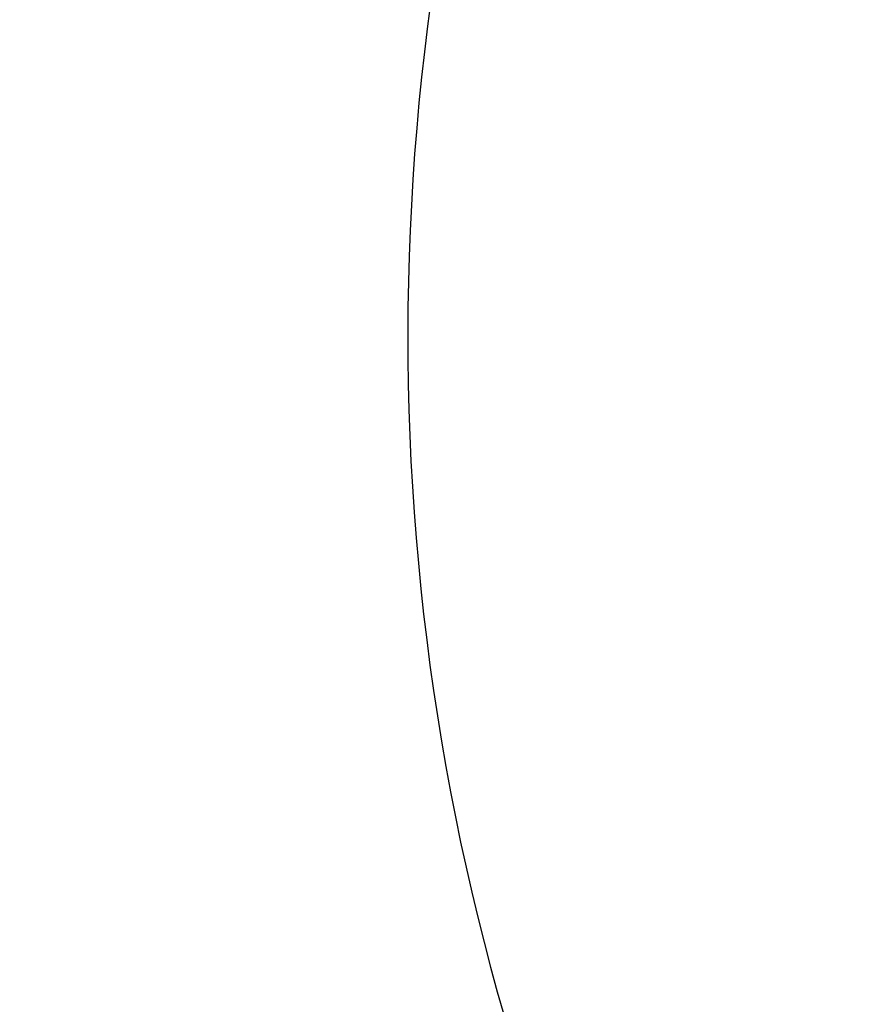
# Model space of a CAD drawing. Header units: millimetres. Extents: x 0 to 16820, y 0 to 11880.
# Tile 80 of 120: x 12807 to 13243, y 5851 to 6353. Entities that reach past the tile are written whole.
import ezdxf

# ---------------------------------------------------------------- set-up
doc = ezdxf.new("R2010")
doc.units = ezdxf.units.MM
doc.header["$LTSCALE"] = 20
doc.styles.add('SLDTEXTSTYLE0', font='TXT', dxfattribs={"width": 0.605})
doc.dimstyles.new('SLDDIMSTYLE0', dxfattribs={"dimtxt": 140, "dimasz": 100, "dimexe": 0, "dimexo": 0.0625, "dimgap": 35, "dimtad": 1, "dimtoh": 1, "dimdec": 0, "dimrnd": 1e-09, "dimzin": 12, "dimdsep": 46, "dimtxsty": 'SLDTEXTSTYLE0', "dimsah": 1, "dimcen": 0.09, "dimadec": 0, "dimazin": 0, "dimtfac": 1, "dimtofl": 0, "dimtmove": 0, "dimatfit": 3, "dimfxl": 0, "dimfrac": 2, "dimtolj": 1, "dimtzin": 12, "dimarcsym": 0})

# ---------------------------------------------------------------- blocks, each defined once
blk = doc.blocks.new('*D21')
at = {"color": 7, "linetype": 'Continuous', "lineweight": 0}
for p, q in [((11361.95, 7139.47), (11361.95, 4174.47)), ((13524.83, 6320.77), (13524.83, 4174.47)), ((11361.95, 4204.47), (13524.83, 4204.47))]:
    blk.add_line(p, q, dxfattribs=at)
for points in [[(11361.95, 4204.47), (11461.95, 4189.47), (11461.95, 4219.47)], [(13524.83, 4204.47), (13424.83, 4219.47), (13424.83, 4189.47)]]:
    blk.add_solid(points, dxfattribs=at)
at = {"color": 7, "linetype": 'Continuous', "lineweight": 0, "insert": (12229.51, 4384.94), "char_height": 140, "attachment_point": 1, "style": 'SLDTEXTSTYLE0'}
blk.add_mtext('2163', dxfattribs=at)
blk = doc.blocks.new('*D23')
at = {"color": 7, "linetype": 'Continuous', "lineweight": 0}
for p, q in [((12163.43, 7139.47), (12163.43, 4467.07)), ((13524.83, 6320.77), (13524.83, 4467.07)), ((12163.43, 4497.07), (13524.83, 4497.07))]:
    blk.add_line(p, q, dxfattribs=at)
for points in [[(12163.43, 4497.07), (12263.43, 4482.07), (12263.43, 4512.07)], [(13524.83, 4497.07), (13424.83, 4512.07), (13424.83, 4482.07)]]:
    blk.add_solid(points, dxfattribs=at)
at = {"color": 7, "linetype": 'Continuous', "lineweight": 0, "insert": (12630.25, 4677.54), "char_height": 140, "attachment_point": 1, "style": 'SLDTEXTSTYLE0'}
blk.add_mtext('1361', dxfattribs=at)

msp = doc.modelspace()

# ---------------------------------------------------------------- linework, layer by layer
at = {"color": 7, "linetype": 'Continuous', "lineweight": 30}
for centre, radius, start, end in [((13699.83, 7139.47), 2337.88, 300, 180), ((14247.33, 6191.17), 1242.88, 143.09425, 300)]:
    msp.add_arc(centre, radius, start, end, dxfattribs=at)

# ---------------------------------------------------------------- dimensions: what is measured, and where the dimension line sits
at = {"color": 7, "linetype": 'Continuous', "lineweight": 0}
for base, p1, picture, middle in [((13524.83, 4204.47), (11361.95, 7139.47), '*D21', (12443.39, 4204.47)), ((13524.83, 4497.07), (12163.43, 7139.47), '*D23', (12844.13, 4497.07))]:
    dim = msp.add_linear_dim(base=base, p1=p1, p2=(13524.83, 6320.77), dimstyle='SLDDIMSTYLE0', dxfattribs=at)
    dim.commit()
    dim.dimension.update_dxf_attribs({"geometry": picture, "text_midpoint": middle, "dimtype": 160})

doc.saveas('drawing.dxf')
